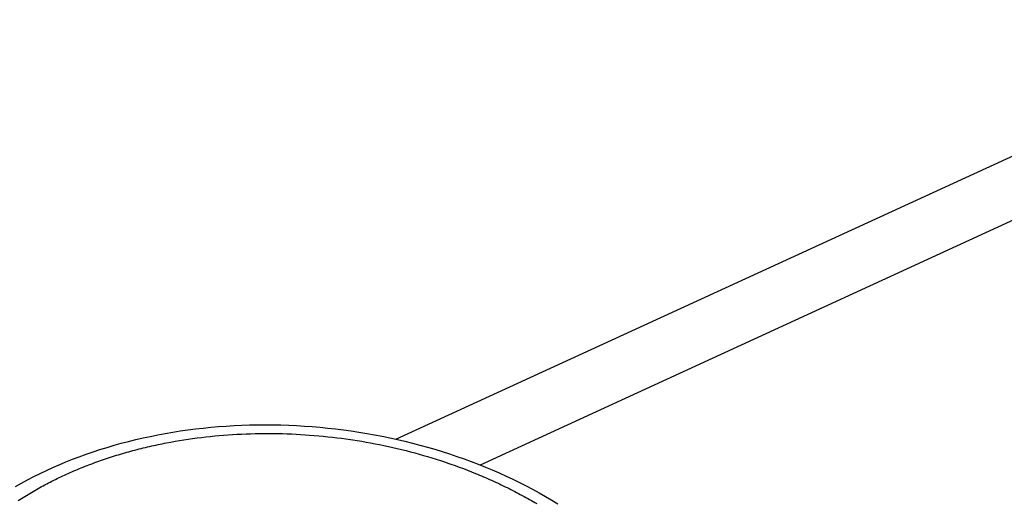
# Model space of a CAD drawing. Extents: x 0 to 594, y 0 to 420.
# Tile 69 of 105: x 532.191 to 533.124, y 113.359 to 113.817. Entities that reach past the tile are written whole.
import ezdxf

# ---------------------------------------------------------------- set-up
doc = ezdxf.new("R2010")
doc.units = 0
doc.header["$LTSCALE"] = 32.67
doc.layers.get('0').update_dxf_attribs({"linetype": 'CONTINUOUS'})
doc.layers.add('DATUM_AXIS', color=7, linetype='CONTINUOUS')

msp = doc.modelspace()

# ---------------------------------------------------------------- linework, layer by layer
at = {"color": 9, "linetype": 'CONTINUOUS'}
for p, q in [((532.54787, 113.41947), (554.16674, 123.3453)), ((554.1604, 123.28131), (532.62764, 113.39501))]:
    msp.add_line(p, q, dxfattribs=at)
at = {"layer": 'DATUM_AXIS', "color": 9, "linetype": 'CONTINUOUS'}
for p, q in [((532.35524, 113.42005), (532.3594, 113.42061)), ((532.3594, 113.42061), (532.36357, 113.42114)), ((532.36357, 113.42114), (532.36776, 113.42163)), ((532.36776, 113.42163), (532.37196, 113.42209)), ((532.37196, 113.42209), (532.37616, 113.42251)), ((532.37616, 113.42251), (532.38038, 113.4229)), ((532.38038, 113.4229), (532.38461, 113.42325)), ((532.38461, 113.42325), (532.38885, 113.42357)), ((532.38885, 113.42357), (532.3931, 113.42386)), ((532.3931, 113.42386), (532.39735, 113.42411)), ((532.39735, 113.42411), (532.40162, 113.42433)), ((532.40162, 113.42433), (532.40589, 113.42451)), ((532.40589, 113.42451), (532.41016, 113.42466)), ((532.41016, 113.42466), (532.41445, 113.42477)), ((532.41445, 113.42477), (532.41874, 113.42485)), ((532.41874, 113.42485), (532.42303, 113.42489)), ((532.42303, 113.42489), (532.42733, 113.4249)), ((532.42733, 113.4249), (532.43163, 113.42487)), ((532.43163, 113.42487), (532.43593, 113.42481)), ((532.43593, 113.42481), (532.44024, 113.42472)), ((532.44024, 113.42472), (532.44455, 113.42458)), ((532.44455, 113.42458), (532.44886, 113.42442)), ((532.44886, 113.42442), (532.45317, 113.42422)), ((532.45317, 113.42422), (532.45748, 113.42398)), ((532.45748, 113.42398), (532.46179, 113.42371)), ((532.46179, 113.42371), (532.46609, 113.42341)), ((532.46609, 113.42341), (532.4704, 113.42307)), ((532.4704, 113.42307), (532.47471, 113.4227)), ((532.47471, 113.4227), (532.47901, 113.42229)), ((532.47901, 113.42229), (532.48331, 113.42185)), ((532.48331, 113.42185), (532.4876, 113.42137)), ((532.4876, 113.42137), (532.49189, 113.42086)), ((532.49189, 113.42086), (532.49617, 113.42032)), ((532.49617, 113.42032), (532.50045, 113.41974)), ((532.33058, 113.41597), (532.33465, 113.41673)), ((532.33465, 113.41673), (532.33874, 113.41746)), ((532.33874, 113.41746), (532.34284, 113.41816)), ((532.34284, 113.41816), (532.34696, 113.41882)), ((532.34696, 113.41882), (532.35109, 113.41945)), ((532.35109, 113.41945), (532.35524, 113.42005)), ((532.50686, 113.4188), (532.51112, 113.41814)), ((532.51112, 113.41814), (532.51538, 113.41744)), ((532.51538, 113.41744), (532.51962, 113.41671)), ((532.51962, 113.41671), (532.52386, 113.41595)), ((532.52386, 113.41595), (532.52808, 113.41515)), ((532.52808, 113.41515), (532.5323, 113.41431)), ((532.5323, 113.41431), (532.53651, 113.41345)), ((532.53651, 113.41345), (532.5407, 113.41255)), ((532.5407, 113.41255), (532.54489, 113.41162)), ((532.54489, 113.41162), (532.54906, 113.41065)), ((532.54906, 113.41065), (532.55321, 113.40966)), ((532.55321, 113.40966), (532.55736, 113.40863)), ((532.55736, 113.40863), (532.56149, 113.40756)), ((532.56149, 113.40756), (532.5656, 113.40647)), ((532.5656, 113.40647), (532.5697, 113.40534)), ((532.5697, 113.40534), (532.57379, 113.40418)), ((532.57379, 113.40418), (532.57785, 113.40299)), ((532.57785, 113.40299), (532.58191, 113.40177)), ((532.58191, 113.40177), (532.58594, 113.40051)), ((532.58594, 113.40051), (532.58995, 113.39922)), ((532.58995, 113.39922), (532.59395, 113.39791)), ((532.59991, 113.39587), (532.60386, 113.39448)), ((532.60386, 113.39448), (532.60779, 113.39305)), ((532.60779, 113.39305), (532.61169, 113.3916)), ((532.61169, 113.3916), (532.61558, 113.39011)), ((532.61558, 113.39011), (532.61944, 113.38859))]:
    msp.add_line(p, q, dxfattribs=at)
at = {"layer": 'DATUM_AXIS', "color": 7, "linetype": 'CONTINUOUS'}
msp.add_lwpolyline([(532.1875, 113.37463), (532.19316, 113.37783), (532.19891, 113.38096), (532.20475, 113.384), (532.21067, 113.38696), (532.21669, 113.38983), (532.22278, 113.39262), (532.22895, 113.39532), (532.23519, 113.39793), (532.24151, 113.40046), (532.2479, 113.40289), (532.25436, 113.40523), (532.26089, 113.40749), (532.26748, 113.40965), (532.27414, 113.41172), (532.28085, 113.41369), (532.28762, 113.41558), (532.29445, 113.41737), (532.30133, 113.41906), (532.30826, 113.42066), (532.31524, 113.42217), (532.32226, 113.42358), (532.32933, 113.42489), (532.33643, 113.42611), (532.34358, 113.42723), (532.35076, 113.42826), (532.35797, 113.42919), (532.36521, 113.43002), (532.37248, 113.43075), (532.37978, 113.43139), (532.38711, 113.43193), (532.39445, 113.43237), (532.40181, 113.43271), (532.40919, 113.43295), (532.41658, 113.4331), (532.42398, 113.43315), (532.43139, 113.4331), (532.43881, 113.43296), (532.44623, 113.43272), (532.45365, 113.43238), (532.46107, 113.43194), (532.46849, 113.4314), (532.4759, 113.43077), (532.4833, 113.43004), (532.49069, 113.42922), (532.49807, 113.4283), (532.50544, 113.42728), (532.51278, 113.42617), (532.52011, 113.42496), (532.52741, 113.42366), (532.53468, 113.42226), (532.54193, 113.42077), (532.54915, 113.41918), (532.55633, 113.41751), (532.56348, 113.41574), (532.57059, 113.41387), (532.57766, 113.41192), (532.58469, 113.40987), (532.59168, 113.40774), (532.59862, 113.40551), (532.60551, 113.4032), (532.61234, 113.4008), (532.61912, 113.39831), (532.62585, 113.39573), (532.63252, 113.39307), (532.63912, 113.39032), (532.64566, 113.38749), (532.65214, 113.38457), (532.65855, 113.38157), (532.66489, 113.37849), (532.67116, 113.37532), (532.67735, 113.37208), (532.68347, 113.36876), (532.6895, 113.36536), (532.69545, 113.36188), (532.70133, 113.35833)], dxfattribs=at)
at = {"layer": 'DATUM_AXIS', "color": 9, "linetype": 'CONTINUOUS'}
for points in [[(532.1901, 113.36148), (532.19161, 113.36245), (532.19313, 113.36343), (532.19466, 113.36439), (532.1962, 113.36535), (532.19775, 113.36631), (532.19931, 113.36725), (532.20087, 113.36819), (532.20245, 113.36912), (532.20403, 113.37005), (532.20562, 113.37097), (532.20722, 113.37188), (532.20883, 113.37279), (532.21044, 113.37368), (532.21207, 113.37457), (532.2137, 113.37546), (532.21534, 113.37634), (532.21699, 113.37721), (532.21865, 113.37807), (532.22031, 113.37893), (532.22199, 113.37978), (532.22367, 113.38062), (532.22536, 113.38145), (532.22705, 113.38228), (532.22876, 113.3831), (532.23047, 113.38391), (532.23219, 113.38472), (532.23392, 113.38552), (532.23565, 113.38631), (532.23739, 113.38709), (532.23914, 113.38787), (532.2409, 113.38864), (532.24266, 113.3894), (532.24444, 113.39015), (532.24621, 113.3909), (532.248, 113.39164), (532.24979, 113.39237), (532.25159, 113.39309), (532.2534, 113.39381), (532.25521, 113.39452), (532.25703, 113.39522), (532.25886, 113.39591), (532.26069, 113.3966), (532.26253, 113.39728), (532.26438, 113.39795), (532.26623, 113.39861), (532.26809, 113.39926), (532.26996, 113.39991), (532.27183, 113.40055), (532.27371, 113.40118), (532.27559, 113.4018), (532.27748, 113.40242), (532.27938, 113.40302), (532.28128, 113.40362), (532.28319, 113.40421), (532.2851, 113.4048), (532.28702, 113.40537), (532.28895, 113.40594), (532.29088, 113.4065), (532.29282, 113.40705), (532.29476, 113.40759), (532.2967, 113.40813), (532.29866, 113.40866), (532.30062, 113.40917), (532.30258, 113.40969), (532.30455, 113.41019), (532.30652, 113.41068), (532.3085, 113.41117), (532.31048, 113.41165), (532.31247, 113.41212), (532.31447, 113.41258), (532.31646, 113.41303), (532.31847, 113.41347), (532.32047, 113.41391), (532.32249, 113.41434), (532.3245, 113.41476), (532.32652, 113.41517), (532.32855, 113.41557), (532.33058, 113.41597)], [(532.50045, 113.41974), (532.50473, 113.41912), (532.50686, 113.4188)], [(532.59395, 113.39791), (532.59793, 113.39656), (532.59991, 113.39587)], [(532.61944, 113.38859), (532.62328, 113.38705), (532.62519, 113.38626), (532.6271, 113.38547), (532.629, 113.38467), (532.63089, 113.38387), (532.63278, 113.38305), (532.63466, 113.38223), (532.63654, 113.38141), (532.6384, 113.38057), (532.64027, 113.37973), (532.64212, 113.37888), (532.64397, 113.37802), (532.64582, 113.37716), (532.64766, 113.37629), (532.64949, 113.37541), (532.65131, 113.37452), (532.65313, 113.37363), (532.65494, 113.37273), (532.65674, 113.37183), (532.65854, 113.37092), (532.66033, 113.37), (532.66211, 113.36907), (532.66388, 113.36814), (532.66565, 113.3672), (532.66741, 113.36625), (532.66917, 113.3653), (532.67091, 113.36434), (532.67265, 113.36337), (532.67438, 113.3624), (532.67611, 113.36142), (532.67782, 113.36043), (532.67953, 113.35944), (532.68123, 113.35844)]]:
    msp.add_lwpolyline(points, dxfattribs=at)

doc.saveas('drawing.dxf')
